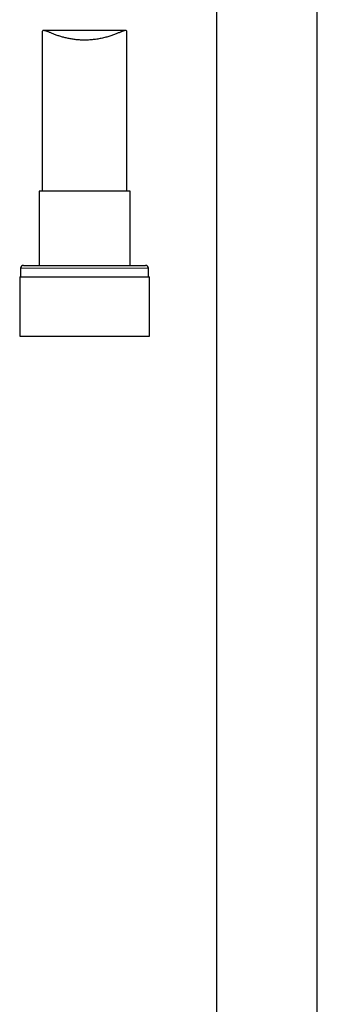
# Model space of a CAD drawing. Header units: millimetres. Extents: x 8 to 971, y 12 to 977.
# Tile 11 of 196: x 332 to 384, y 388 to 561. Entities that reach past the tile are written whole.
import ezdxf

# ---------------------------------------------------------------- set-up
doc = ezdxf.new("R2010")
doc.units = ezdxf.units.MM

msp = doc.modelspace()

# ---------------------------------------------------------------- linework, layer by layer
at = {"color": 7, "linetype": 'Continuous', "lineweight": 30}
for p, q in [((366.65, 574.81), (366.65, 314.32)), ((384.45, 314.32), (384.45, 574.81)), ((335.8, 559.19), (335.8, 531.19)), ((350.53, 559.55), (336.08, 559.55)), ((350.8, 531.19), (350.8, 559.19)), ((335.25, 531.19), (335.25, 518.06)), ((343.3, 531.19), (335.25, 531.19)), ((351.35, 531.19), (343.3, 531.19)), ((351.35, 518.06), (351.35, 531.19)), ((332, 517.56), (332, 516.06)), ((332.5, 518.06), (343.3, 518.06)), ((343.3, 518.06), (354.1, 518.06)), ((354.6, 516.06), (354.6, 517.56)), ((331.83, 516.06), (331.83, 505.56)), ((331.83, 516.06), (343.3, 516.06)), ((343.3, 516.06), (354.78, 516.06)), ((354.78, 505.56), (354.78, 516.06)), ((331.83, 505.56), (343.3, 505.56)), ((343.3, 505.56), (354.78, 505.56))]:
    msp.add_line(p, q, dxfattribs=at)
at = {"color": 252, "linetype": 'Continuous', "lineweight": 0}
for p, q in [((343.3, 517.56), (332, 517.56)), ((354.6, 517.56), (343.3, 517.56))]:
    msp.add_line(p, q, dxfattribs=at)
at = {"color": 7, "linetype": 'Continuous', "lineweight": 30}
for centre, start, end in [((332.5, 517.56), 90, 180), ((354.1, 517.56), 0, 90)]:
    msp.add_arc(centre, 0.5, start, end, dxfattribs=at)
msp.add_open_spline([(350.8, 559.19), (350.8, 559.22), (350.8, 559.28), (350.79, 559.35), (350.77, 559.42), (350.73, 559.47), (350.68, 559.51), (350.63, 559.54), (350.56, 559.55), (350.47, 559.55), (350.37, 559.53), (350.25, 559.5), (350.12, 559.46), (349.97, 559.4), (349.81, 559.34), (349.62, 559.27), (349.4, 559.17), (349.14, 559.07), (348.87, 558.96), (348.57, 558.85), (348.26, 558.73), (347.93, 558.62), (347.59, 558.51), (347.23, 558.4), (346.86, 558.3), (346.47, 558.21), (346.06, 558.12), (345.65, 558.05), (345.25, 557.99), (344.84, 557.94), (344.43, 557.9), (344.01, 557.87), (343.57, 557.86), (343.16, 557.86), (342.77, 557.87), (342.39, 557.88), (342.02, 557.91), (341.64, 557.95), (341.27, 558), (340.91, 558.06), (340.56, 558.12), (340.22, 558.19), (339.88, 558.27), (339.55, 558.35), (339.23, 558.44), (338.92, 558.54), (338.6, 558.64), (338.3, 558.75), (338.01, 558.86), (337.73, 558.96), (337.46, 559.07), (337.23, 559.17), (337.02, 559.25), (336.84, 559.33), (336.67, 559.39), (336.51, 559.45), (336.37, 559.5), (336.25, 559.53), (336.16, 559.54), (336.08, 559.55), (336.01, 559.54), (335.95, 559.53), (335.9, 559.5), (335.86, 559.46), (335.83, 559.4), (335.82, 559.34), (335.8, 559.26), (335.8, 559.21), (335.8, 559.19)], degree=3, knots=[0, 0, 0, 0, 0.009783, 0.021962, 0.03392, 0.045891, 0.05785, 0.070242, 0.082647, 0.095041, 0.108941, 0.122855, 0.136758, 0.151051, 0.165354, 0.179649, 0.197716, 0.215799, 0.233868, 0.252455, 0.271056, 0.289642, 0.307835, 0.326042, 0.344233, 0.362998, 0.38178, 0.400543, 0.41792, 0.435312, 0.452688, 0.47069, 0.488711, 0.506713, 0.522369, 0.538038, 0.553695, 0.569808, 0.585934, 0.602048, 0.617744, 0.63345, 0.649146, 0.665221, 0.681307, 0.697383, 0.71462, 0.731868, 0.749104, 0.766773, 0.784455, 0.802123, 0.81671, 0.831304, 0.845889, 0.860841, 0.875804, 0.890752, 0.901906, 0.913067, 0.92422, 0.935674, 0.947137, 0.95859, 0.96976, 0.980939, 0.992109, 1, 1, 1, 1], dxfattribs=at)

doc.saveas('drawing.dxf')
